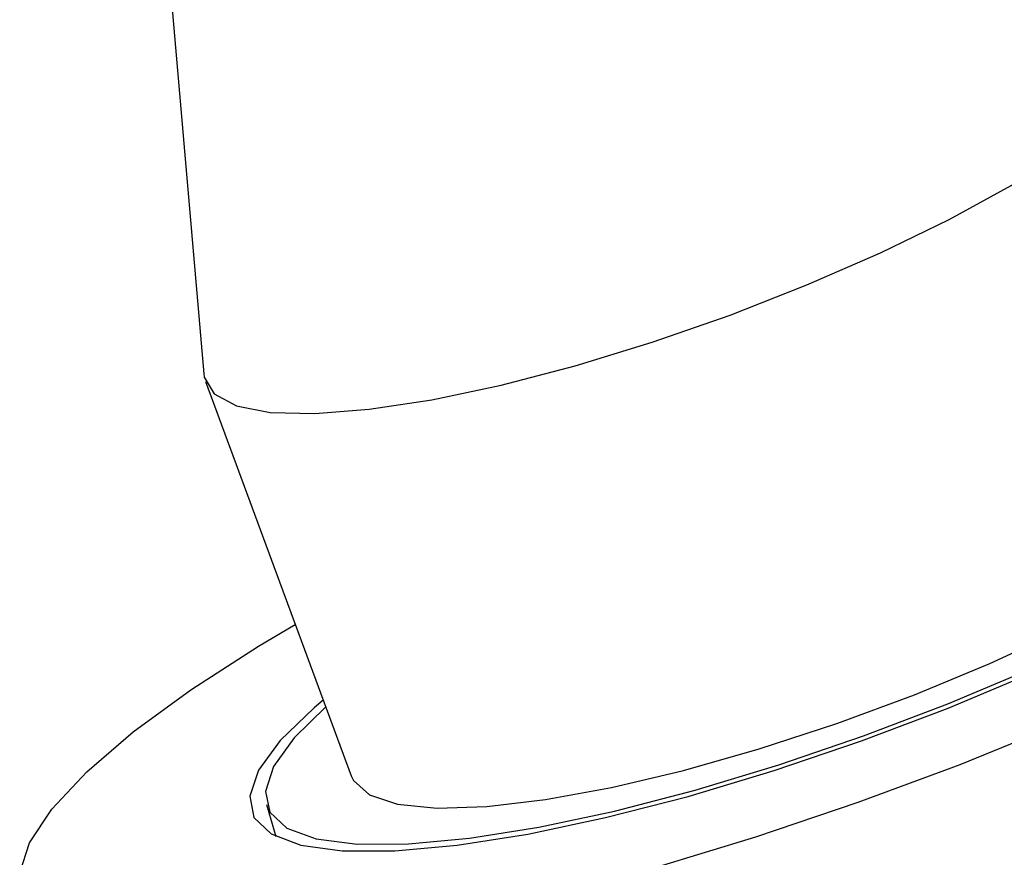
# Model space of a CAD drawing. Header units: inches. Extents: x 0.6 to 33.8, y 0 to 21.7.
# Tile 200 of 210: x 29.264 to 29.52, y 17.739 to 17.957. Entities that reach past the tile are written whole.
import ezdxf

# ---------------------------------------------------------------- set-up
doc = ezdxf.new("R2010")
doc.units = ezdxf.units.IN
doc.header["$MEASUREMENT"] = 0

msp = doc.modelspace()

# ---------------------------------------------------------------- linework, layer by layer
at = {"color": 7, "linetype": 'Continuous'}
for p, q in [((29.30116, 17.99057), (29.31209, 17.86519)), ((29.31252, 17.86325), (29.35043, 17.7606)), ((29.32842, 17.75312), (29.33083, 17.74478))]:
    msp.add_line(p, q, dxfattribs=at)
at = {"color": 7, "linetype": 'Continuous', "flags": 128}
for points in [[(29.31209, 17.86519), (29.3122, 17.86439), (29.31478, 17.86002), (29.32056, 17.85694), (29.32937, 17.85521), (29.341, 17.8549), (29.35514, 17.856), (29.37143, 17.85849), (29.38944, 17.8623), (29.40871, 17.86734), (29.42873, 17.87347), (29.449, 17.88054), (29.46898, 17.88836), (29.48816, 17.89673), (29.50603, 17.90543), (29.52215, 17.91424), (29.53608, 17.92293), (29.54748, 17.93127), (29.55604, 17.93906), (29.56154, 17.94608), (29.56384, 17.95215), (29.56288, 17.95712), (29.56288, 17.95712)], [(29.635, 17.89879), (29.65127, 17.89892), (29.66478, 17.8976), (29.67531, 17.89485), (29.6827, 17.89072), (29.68682, 17.88526), (29.68762, 17.87857), (29.68508, 17.87075), (29.67924, 17.86192), (29.67019, 17.85222), (29.65808, 17.84182), (29.6431, 17.83086), (29.62548, 17.81952), (29.6055, 17.80799), (29.58347, 17.79644), (29.55975, 17.78505), (29.53471, 17.77401), (29.50874, 17.76349), (29.48225, 17.75366), (29.45566, 17.74466), (29.42939, 17.73665)], [(29.36178, 17.74107), (29.37801, 17.74253), (29.39642, 17.74544), (29.41661, 17.74972), (29.43812, 17.75527), (29.46048, 17.76198), (29.48318, 17.7697), (29.50572, 17.77825), (29.52759, 17.78743), (29.54831, 17.79706), (29.56741, 17.8069), (29.58446, 17.81675), (29.59909, 17.82638), (29.61097, 17.83557), (29.61983, 17.84412), (29.62548, 17.85184), (29.62778, 17.85856), (29.62669, 17.86413), (29.62224, 17.86842), (29.61451, 17.87134), (29.60369, 17.87282), (29.59409, 17.87297)], [(29.35043, 17.7606), (29.351, 17.75941), (29.35519, 17.75567), (29.36251, 17.75326), (29.37277, 17.75223), (29.3857, 17.75263), (29.40096, 17.75443), (29.41816, 17.75759), (29.43686, 17.76203), (29.45657, 17.76763), (29.47678, 17.77425), (29.49697, 17.78172), (29.51661, 17.78984), (29.5352, 17.79841), (29.55225, 17.80719), (29.56733, 17.81597), (29.58003, 17.82451), (29.59004, 17.8326), (29.59709, 17.84003), (29.60101, 17.8466), (29.60168, 17.85214), (29.60136, 17.85329)], [(29.26417, 17.73532), (29.26671, 17.74314), (29.27255, 17.75197), (29.2816, 17.76167), (29.29371, 17.77208), (29.3087, 17.78303), (29.32632, 17.79437), (29.33587, 17.80003)], [(29.32927, 17.75114), (29.33372, 17.74701), (29.34134, 17.74422), (29.35197, 17.74283), (29.36537, 17.74288), (29.38124, 17.74435), (29.39922, 17.74722), (29.41891, 17.75143), (29.43988, 17.75688), (29.46165, 17.76344), (29.48374, 17.77098), (29.50565, 17.77932), (29.5269, 17.78828)], [(29.34316, 17.78028), (29.34082, 17.77832), (29.33196, 17.76977), (29.32632, 17.76205), (29.32401, 17.75533), (29.3251, 17.74976), (29.32956, 17.74547), (29.33728, 17.74255), (29.34811, 17.74108), (29.36178, 17.74107)], [(29.34381, 17.77853), (29.33561, 17.7705), (29.33023, 17.76302), (29.3281, 17.75652), (29.32927, 17.75114)]]:
    msp.add_lwpolyline(points, dxfattribs=at)

doc.saveas('drawing.dxf')
